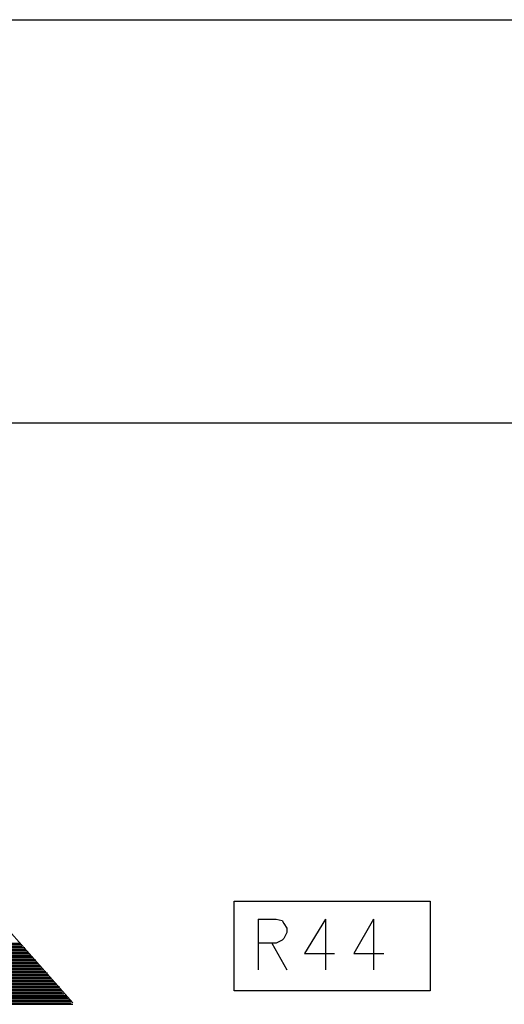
# Model space of a CAD drawing. Extents: x 11.9 to 28.1, y 10.8 to 21.2.
# Tile 30 of 56: x 16.879 to 17.203, y 17.112 to 17.771. Entities that reach past the tile are written whole.
import ezdxf

# ---------------------------------------------------------------- set-up
doc = ezdxf.new("R2010")
doc.units = 0
doc.layers.add('ASSYDWGTOP_pho', color=1, linetype='CONTINUOUS')

msp = doc.modelspace()

# ---------------------------------------------------------------- linework, layer by layer
at = {"layer": 'ASSYDWGTOP_pho'}
for points in [[(15.288, 17.771), (17.645, 17.771)], [(17.521, 17.501), (15.288, 17.501)], [(16.837, 17.2), (16.914, 17.113)], [(16.837, 17.2), (16.914, 17.113)], [(17.022, 17.181), (17.153, 17.181)], [(17.022, 17.121), (17.022, 17.181)], [(17.153, 17.181), (17.153, 17.121)], [(17.038, 17.169), (17.038, 17.135)], [(17.038, 17.169), (17.05, 17.169)], [(17.05, 17.169), (17.054, 17.168)], [(17.054, 17.168), (17.055, 17.166)], [(17.083, 17.169), (17.069, 17.146)], [(17.083, 17.169), (17.083, 17.135)], [(17.115, 17.169), (17.102, 17.146)], [(17.115, 17.169), (17.115, 17.135)], [(17.055, 17.166), (17.057, 17.163)], [(17.057, 17.163), (17.057, 17.16)], [(17.054, 17.155), (17.05, 17.153)], [(17.055, 17.156), (17.054, 17.155)], [(17.057, 17.16), (17.055, 17.156)], [(16.591, 17.148), (16.883, 17.148)], [(16.591, 17.148), (16.883, 17.148)], [(16.592, 17.151), (16.88, 17.151)], [(16.592, 17.151), (16.88, 17.151)], [(16.592, 17.15), (16.882, 17.15)], [(16.592, 17.15), (16.882, 17.15)], [(16.592, 17.149), (16.882, 17.149)], [(16.592, 17.149), (16.882, 17.149)], [(16.593, 17.15), (16.881, 17.15)], [(16.593, 17.15), (16.881, 17.15)], [(16.594, 17.153), (16.879, 17.153)], [(16.594, 17.153), (16.879, 17.153)], [(16.594, 17.152), (16.88, 17.152)], [(16.594, 17.152), (16.88, 17.152)], [(17.05, 17.153), (17.038, 17.153)], [(17.047, 17.153), (17.057, 17.135)], [(16.589, 17.141), (16.889, 17.141)], [(16.589, 17.141), (16.889, 17.141)], [(16.59, 17.144), (16.887, 17.144)], [(16.59, 17.144), (16.887, 17.144)], [(16.59, 17.143), (16.887, 17.143)], [(16.59, 17.143), (16.887, 17.143)], [(16.59, 17.142), (16.889, 17.142)], [(16.59, 17.142), (16.888, 17.142)], [(16.59, 17.142), (16.889, 17.142)], [(16.59, 17.142), (16.888, 17.142)], [(16.591, 17.147), (16.884, 17.147)], [(16.591, 17.147), (16.884, 17.147)], [(16.591, 17.146), (16.885, 17.146)], [(16.591, 17.146), (16.884, 17.146)], [(16.591, 17.146), (16.885, 17.146)], [(16.591, 17.146), (16.884, 17.146)], [(16.591, 17.145), (16.886, 17.145)], [(16.591, 17.145), (16.886, 17.145)], [(17.069, 17.146), (17.089, 17.146)], [(17.102, 17.146), (17.122, 17.146)], [(16.836, 17.14), (16.89, 17.14)], [(16.836, 17.14), (16.89, 17.14)], [(16.838, 17.139), (16.891, 17.139)], [(16.838, 17.139), (16.891, 17.139)], [(16.838, 17.138), (16.892, 17.138)], [(16.838, 17.138), (16.892, 17.138)], [(16.839, 17.138), (16.892, 17.138)], [(16.839, 17.138), (16.892, 17.138)], [(16.84, 17.137), (16.893, 17.137)], [(16.84, 17.137), (16.893, 17.137)], [(16.841, 17.136), (16.893, 17.136)], [(16.841, 17.136), (16.893, 17.136)], [(16.841, 17.135), (16.894, 17.135)], [(16.841, 17.135), (16.894, 17.135)], [(16.841, 17.134), (16.895, 17.134)], [(16.841, 17.134), (16.895, 17.134)], [(16.841, 17.128), (16.901, 17.128)], [(16.841, 17.128), (16.901, 17.128)], [(16.842, 17.134), (16.896, 17.134)], [(16.842, 17.134), (16.896, 17.134)], [(16.842, 17.133), (16.897, 17.133)], [(16.842, 17.133), (16.897, 17.133)], [(16.842, 17.132), (16.897, 17.132)], [(16.842, 17.132), (16.897, 17.132)], [(16.842, 17.131), (16.898, 17.131)], [(16.842, 17.131), (16.898, 17.131)], [(16.842, 17.13), (16.899, 17.13)], [(16.842, 17.13), (16.898, 17.13)], [(16.842, 17.13), (16.899, 17.13)], [(16.842, 17.13), (16.898, 17.13)], [(16.842, 17.129), (16.9, 17.129)], [(16.842, 17.129), (16.9, 17.129)], [(16.804, 17.122), (16.906, 17.122)], [(16.804, 17.122), (16.906, 17.122)], [(16.804, 17.121), (16.907, 17.121)], [(16.804, 17.121), (16.907, 17.121)], [(16.805, 17.122), (16.905, 17.122)], [(16.805, 17.122), (16.905, 17.122)], [(16.826, 17.123), (16.905, 17.123)], [(16.826, 17.123), (16.905, 17.123)], [(16.834, 17.125), (16.903, 17.125)], [(16.834, 17.125), (16.903, 17.125)], [(16.834, 17.124), (16.905, 17.124)], [(16.834, 17.124), (16.905, 17.124)], [(16.837, 17.126), (16.903, 17.126)], [(16.837, 17.126), (16.903, 17.126)], [(16.839, 17.127), (16.902, 17.127)], [(16.839, 17.127), (16.902, 17.127)], [(16.839, 17.126), (16.902, 17.126)], [(16.839, 17.126), (16.902, 17.126)], [(17.153, 17.121), (17.022, 17.121)], [(16.803, 17.118), (16.91, 17.118)], [(16.803, 17.118), (16.909, 17.118)], [(16.803, 17.118), (16.91, 17.118)], [(16.803, 17.118), (16.909, 17.118)], [(16.803, 17.117), (16.91, 17.117)], [(16.803, 17.117), (16.91, 17.117)], [(16.803, 17.116), (16.911, 17.116)], [(16.803, 17.116), (16.911, 17.116)], [(16.803, 17.115), (16.912, 17.115)], [(16.803, 17.115), (16.912, 17.115)], [(16.804, 17.12), (16.907, 17.12)], [(16.804, 17.12), (16.907, 17.12)], [(16.804, 17.119), (16.908, 17.119)], [(16.804, 17.119), (16.908, 17.119)], [(16.802, 17.114), (16.913, 17.114)], [(16.802, 17.114), (16.912, 17.114)], [(16.802, 17.114), (16.913, 17.114)], [(16.802, 17.114), (16.912, 17.114)], [(16.802, 17.113), (16.913, 17.113)], [(16.802, 17.113), (16.913, 17.113)], [(16.802, 17.112), (16.914, 17.112)], [(16.802, 17.112), (16.914, 17.112)]]:
    msp.add_lwpolyline(points, dxfattribs=at)

doc.saveas('drawing.dxf')
